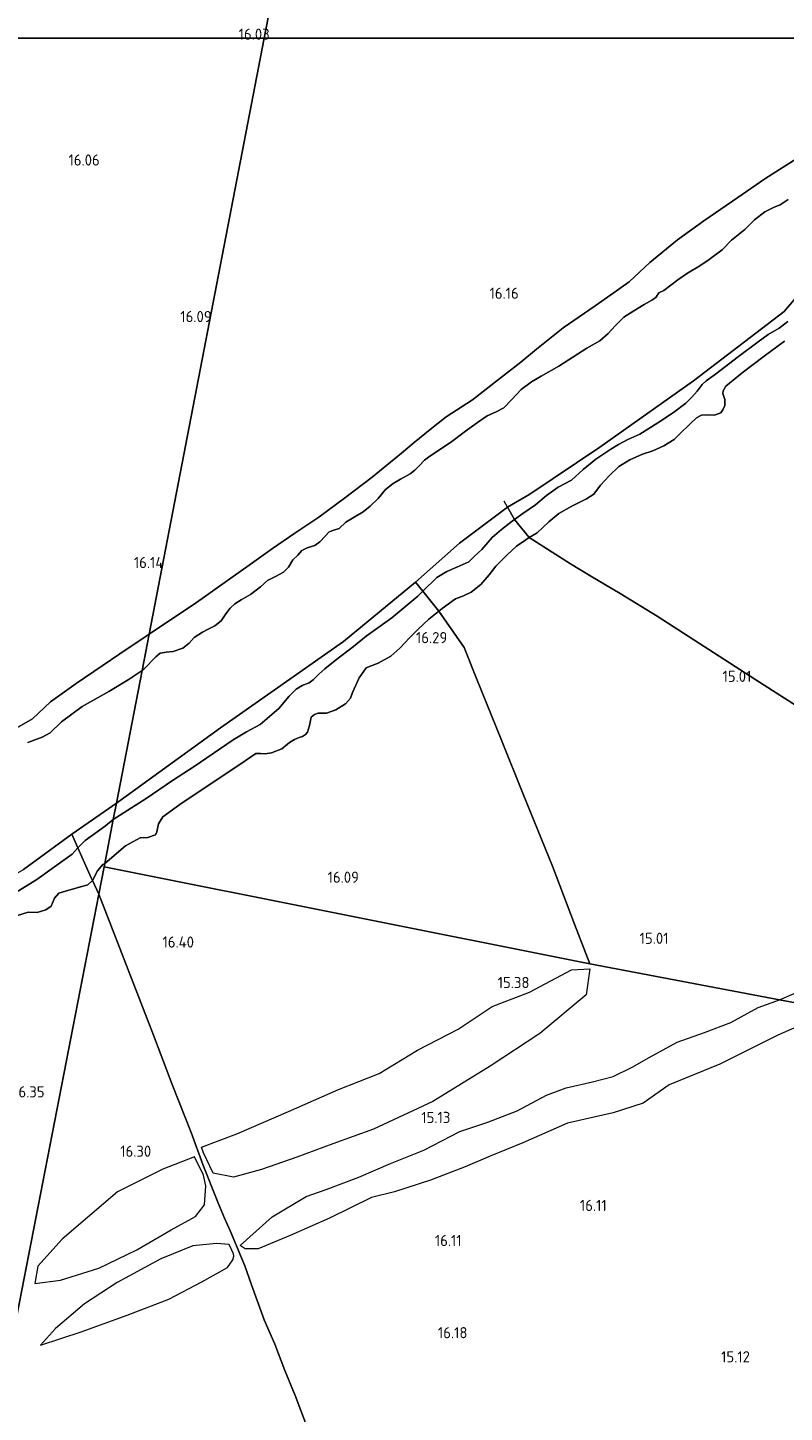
# Model space of a CAD drawing. Extents: x 196936 to 200438, y 361224 to 364196.
# Tile 136 of 256: x 198688 to 198810, y 362278 to 362502. Entities that reach past the tile are written whole.
import ezdxf
from ezdxf.enums import TextEntityAlignment as Align

# ---------------------------------------------------------------- set-up
doc = ezdxf.new("R2010")
doc.units = 0
for name, color, linetype, lineweight in [('B-ME-GR-BOUWLAND_AKKERBOUW-GV', 80, 'Continuous', 13), ('B-ME-GR-GRAS-GV', 60, 'Continuous', 13), ('B-ME-GW-TALUD_KRUIN-G', 90, 'Continuous', 18), ('B-ME-IE-TERREINAFSCHEIDING_KUNSTMATIG_HEKWERK-G', 20, 'IE-TERREINAFSCHEIDING-KUNSTMATIG', 18), ('B-ME-OG-BREUKLIJN-G', 7, 'Continuous', 18), ('B-ME-OG-HOOGTELIJN-G', 7, 'Continuous', 18), ('B-ME-OG-HOOGTEPUNT-S', 7, 'Continuous', 25), ('B-ME-OG-WATER_BEEK-GV', 150, 'Continuous', 18)]:
    doc.layers.add(name, color=color, linetype=linetype, lineweight=lineweight)
doc.styles.add('NLCS-ISO-ANNOTATIVE-T18', font='NLCS-ISO.ttf', dxfattribs={"height": 1.8})
doc.linetypes.add('IE-TERREINAFSCHEIDING-KUNSTMATIG', pattern='A,4,[82,NLCS.SHX,S=0.75,R=90,X=0,Y=0],4,-2', length=10)

# ---------------------------------------------------------------- blocks, each defined once
blk = doc.blocks.new('SAL-HOOGTELABEL-SO')
at = {"color": 0, "linetype": 'ByBlock', "lineweight": -2, "style": 'NLCS-ISO-ANNOTATIVE-T18'}
blk.add_attdef('HOOGTE', text='', height=1.8, dxfattribs=at).set_placement((2.79, 0), align=Align.RIGHT)

msp = doc.modelspace()

# ---------------------------------------------------------------- linework, layer by layer
at = {"layer": 'B-ME-GR-BOUWLAND_AKKERBOUW-GV'}
msp.add_polyline3d([(198726.3591, 362500, 16.1126), (198664.4267, 362500, 16.353), (198680.034, 362513.026, 16.414), (198670.966, 362521.834, 16.438), (198661.021, 362531.104, 16.446), (198650.157, 362541.339, 16.446), (198640.661, 362550.087, 16.438), (198628.428, 362561.811, 16.35), (198621.915, 362567.997, 16.237), (198733.745, 362538.271, 16.018)], close=True, dxfattribs=at)
for points in [[(198842.026, 362502.897, 16.013), (198838.0617, 362500, 16.0651), (198726.3591, 362500, 16.1126), (198733.745, 362538.271, 16.018)], [(198664.4267, 362500, 16.353), (198726.3591, 362500, 16.1126), (198707.814, 362403.906, 16.35), (198703.102, 362400.715, 16.4), (198696.039, 362395.954, 16.287), (198691.904, 362392.972, 16.223), (198689.002, 362390.272, 16.223), (198685.332, 362388.174, 16.287)], [(198813.394, 362481.335, 16.17), (198807.066, 362477.326, 16.16), (198802.698, 362474.298, 16.229), (198797.221, 362470.533, 16.183), (198792.964, 362467.477, 16.114), (198788.494, 362463.834, 16.177), (198785.18, 362460.714, 16.18), (198782.24, 362458.629, 16.203), (198779.672, 362456.822, 16.175), (198774.564, 362453.32, 16.234), (198770.252, 362449.84, 16.226), (198767.74, 362447.784, 16.214), (198764.109, 362444.944, 16.177), (198759.931, 362441.666, 16.253), (198755.701, 362438.924, 16.271), (198753.102, 362436.923, 16.315), (198750.539, 362434.795, 16.253), (198748.47, 362433.101, 16.183), (198743.727, 362429.239, 16.157), (198739.3, 362425.838, 16.177), (198735.138, 362422.759, 16.217), (198731.292, 362420.207, 16.263), (198727.691, 362417.696, 16.265), (198723.936, 362415.038, 16.36), (198720.035, 362412.265, 16.404), (198715.445, 362409.022, 16.358), (198707.814, 362403.906, 16.35), (198726.3591, 362500, 16.1126), (198838.0617, 362500, 16.0651)]]:
    msp.add_polyline3d(points, dxfattribs=at)
at = {"layer": 'B-ME-GR-GRAS-GV'}
for points in [[(198810.792, 362474.008, 14.4), (198809.498, 362473.132, 14.4), (198808.547, 362472.761, 14.4), (198807.063, 362472, 14.4), (198805.365, 362470.719, 14.4), (198803.804, 362469.169, 14.4), (198801.695, 362467.451, 14.4), (198800.173, 362465.857, 14.4), (198798.096, 362464.333, 14.4), (198796.557, 362463.282, 14.4), (198794.566, 362462.108, 14.4), (198793.023, 362461.041, 14.4), (198791.915, 362460.17, 14.4), (198790.776, 362459.307, 14.4), (198789.976, 362458.932, 14.4), (198789.451, 362458.17, 14.4), (198788.822, 362457.736, 14.4), (198787.607, 362457.043, 14.4), (198785.942, 362456.03, 14.4), (198784.311, 362455.019, 14.4), (198782.932, 362453.592, 14.4), (198781.769, 362452.364, 14.4), (198780.472, 362451.203, 14.4), (198778.366, 362450.04, 14.4), (198773.839, 362447.118, 14.4), (198770.997, 362445.497, 14.4), (198769.422, 362444.573, 14.4), (198767.755, 362443.345, 14.4), (198766.252, 362441.764, 14.4), (198764.954, 362440.394, 14.4), (198763.656, 362439.705, 14.4), (198762.302, 362439.107, 14.4), (198760.751, 362438.005, 14.4), (198758.8, 362436.652, 14.4), (198756.359, 362434.828, 14.4), (198753.051, 362432.615, 14.4), (198752.184, 362431.971, 14.4), (198751.338, 362431.068, 14.4), (198750.623, 362430.353, 14.4), (198749.871, 362429.764, 14.4), (198748.327, 362428.9, 14.4), (198747.156, 362428.179, 14.4), (198745.925, 362427.218, 14.4), (198744.723, 362425.76, 14.4), (198743.404, 362424.514, 14.4), (198742.289, 362423.611, 14.4), (198740.573, 362422.594, 14.4), (198739.49, 362421.962, 14.4), (198738.422, 362420.937, 14.4), (198737.56, 362420.651, 14.4), (198736.847, 362420.41, 14.4), (198736.171, 362419.688, 14.4), (198735.297, 362418.81, 14.4), (198734.49, 362418.201, 14.4), (198733.262, 362417.798, 14.4), (198732.426, 362417.415, 14.4), (198731.782, 362416.648, 14.4), (198730.972, 362415.889, 14.4), (198730.241, 362414.705, 14.4), (198729.455, 362413.907, 14.4), (198728.287, 362413.269, 14.4), (198726.858, 362412.528, 14.4), (198725.751, 362411.522, 14.4), (198724.129, 362410.273, 14.4), (198722.636, 362409.413, 14.4), (198721.603, 362408.776, 14.4), (198720.864, 362408.1, 14.4), (198720.165, 362407.178, 14.4), (198719.418, 362406.066, 14.4), (198718.386, 362405.227, 14.4), (198717.317, 362404.717, 14.4), (198716.383, 362404.207, 14.4), (198715.045, 362403.359, 14.4), (198714.227, 362402.433, 14.4), (198713.218, 362401.622, 14.4), (198711.662, 362401.114, 14.4), (198710.52, 362400.993, 14.4), (198709.605, 362400.832, 14.4), (198708.865, 362400.24, 14.4), (198706.963, 362398.265, 14.4), (198706.678, 362398.027, 14.4), (198707.814, 362403.906, 16.35), (198715.445, 362409.022, 16.358), (198720.035, 362412.265, 16.404), (198723.936, 362415.038, 16.36), (198727.691, 362417.696, 16.265), (198731.292, 362420.207, 16.263), (198735.138, 362422.759, 16.217), (198739.3, 362425.838, 16.177), (198743.727, 362429.239, 16.157), (198748.47, 362433.101, 16.183), (198750.539, 362434.795, 16.253), (198753.102, 362436.923, 16.315), (198755.701, 362438.924, 16.271), (198759.931, 362441.666, 16.253), (198764.109, 362444.944, 16.177), (198767.74, 362447.784, 16.214), (198770.252, 362449.84, 16.226), (198774.564, 362453.32, 16.234), (198779.672, 362456.822, 16.175), (198782.24, 362458.629, 16.203), (198785.18, 362460.714, 16.18), (198788.494, 362463.834, 16.177), (198792.964, 362467.477, 16.114), (198797.221, 362470.533, 16.183), (198802.698, 362474.298, 16.229), (198807.066, 362477.326, 16.16), (198813.394, 362481.335, 16.17)], [(198810.236, 362451.149, 15.703), (198806.924, 362448.702, 15.707), (198803.408, 362446.029, 15.689), (198800.774, 362443.888, 15.699), (198800.34, 362443.154, 15.693), (198800.274, 362442.682, 15.735), (198800.581, 362441.747, 15.81), (198800.592, 362440.768, 15.837), (198800.273, 362440.089, 15.881), (198799.949, 362439.597, 15.881), (198798.931, 362439.225, 15.887), (198797.841, 362439.242, 15.778), (198796.818, 362439.192, 15.722), (198796.027, 362438.782, 15.712), (198794.979, 362437.744, 15.745), (198793.401, 362436.265, 15.84), (198792.436, 362435.292, 15.858), (198790.762, 362434.241, 15.884), (198788.981, 362433.435, 15.91), (198787.309, 362432.939, 15.884), (198785.278, 362432.01, 15.884), (198783.517, 362430.947, 15.9), (198781.943, 362429.417, 15.928), (198780.579, 362427.918, 15.969), (198779.485, 362426.488, 15.994), (198778.318, 362425.716, 15.99), (198775.942, 362424.552, 15.989), (198773.848, 362423.369, 16.013), (198772.25, 362422.013, 16.023), (198770.324, 362420.217, 16.088), (198769.083, 362419.468, 16.13), (198766.68, 362422.388, 14.4), (198768.037, 362423.358, 14.4), (198770.079, 362424.739, 14.4), (198771.854, 362426.27, 14.4), (198773.722, 362427.627, 14.4), (198775.864, 362428.73, 14.4), (198777.77, 362430.448, 14.4), (198779.803, 362432.134, 14.4), (198782.229, 362433.707, 14.4), (198783.46, 362434.463, 14.4), (198784.976, 362435.284, 14.4), (198786.924, 362436.149, 14.4), (198789.821, 362437.992, 14.4), (198792.338, 362439.66, 14.4), (198794.316, 362441.124, 14.4), (198795.296, 362442.094, 14.4), (198796.162, 362443.075, 14.4), (198796.964, 362444.14, 14.4), (198797.6, 362444.74, 14.4), (198798.356, 362445.277, 14.4), (198799.1, 362445.834, 14.4), (198802.827, 362448.651, 14.4), (198805.948, 362451.061, 14.4), (198807.566, 362452.227, 14.4), (198809.332, 362453.239, 14.4), (198810.772, 362454.297, 14.4)], [(198815.44, 362390.231, 14.958), (198805.587, 362396.554, 15.071), (198789.668, 362406.787, 15.328), (198783.746, 362410.461, 15.513), (198779.017, 362413.254, 15.968), (198775.717, 362415.255, 15.992), (198769.083, 362419.468, 16.13), (198770.324, 362420.217, 16.088), (198772.25, 362422.013, 16.023), (198773.848, 362423.369, 16.013), (198775.942, 362424.552, 15.989), (198778.318, 362425.716, 15.99), (198779.485, 362426.488, 15.994), (198780.579, 362427.918, 15.969), (198781.943, 362429.417, 15.928), (198783.517, 362430.947, 15.9), (198785.278, 362432.01, 15.884), (198787.309, 362432.939, 15.884), (198788.981, 362433.435, 15.91), (198790.762, 362434.241, 15.884), (198792.436, 362435.292, 15.858), (198793.401, 362436.265, 15.84), (198794.979, 362437.744, 15.745), (198796.027, 362438.782, 15.712), (198796.818, 362439.192, 15.722), (198797.841, 362439.242, 15.778), (198798.931, 362439.225, 15.887), (198799.949, 362439.597, 15.881), (198800.273, 362440.089, 15.881), (198800.592, 362440.768, 15.837), (198800.581, 362441.747, 15.81), (198800.274, 362442.682, 15.735), (198800.34, 362443.154, 15.693), (198800.774, 362443.888, 15.699), (198803.408, 362446.029, 15.689), (198806.924, 362448.702, 15.707), (198810.236, 362451.149, 15.703)], [(198818.311, 362343.257, 15.582), (198809.4, 362344.943, 15.005), (198778.852, 362350.723, 15.072), (198776.361, 362357.121, 15.585), (198772.83, 362366.48, 15.733), (198768.115, 362378.09, 15.808), (198764.616, 362386.82, 15.733), (198760.571, 362396.741, 16.074), (198758.582, 362401.772, 16.285), (198754.495, 362407.593, 16.294), (198755.059, 362408.046, 16.301), (198757.176, 362409.593, 16.307), (198758.455, 362410.068, 16.309), (198759.734, 362410.678, 16.317), (198761.245, 362411.887, 16.309), (198762.612, 362413.469, 16.301), (198763.703, 362414.883, 16.253), (198765.513, 362416.691, 16.196), (198767.004, 362418.091, 16.173), (198768.524, 362419.13, 16.149), (198769.083, 362419.468, 16.13), (198775.717, 362415.255, 15.992), (198779.017, 362413.254, 15.968), (198783.746, 362410.461, 15.513), (198789.668, 362406.787, 15.328), (198805.587, 362396.554, 15.071), (198815.44, 362390.231, 14.958)], [(198685.332, 362388.174, 16.287), (198689.002, 362390.272, 16.223), (198691.904, 362392.972, 16.223), (198696.039, 362395.954, 16.287), (198703.102, 362400.715, 16.4), (198707.814, 362403.906, 16.35), (198706.678, 362398.027, 14.4), (198704.426, 362396.51, 14.4), (198701.304, 362394.668, 14.4), (198696.979, 362392.218, 14.4), (198693.669, 362389.758, 14.4), (198691.835, 362387.985, 14.4), (198690.582, 362387.271, 14.4), (198688.221, 362386.428, 14.4)], [(198685.624, 362361.793, 14.4), (198689.684, 362364.349, 14.4), (198694.268, 362367.627, 14.4), (198695.393, 362368.406, 14.4), (198696.311, 362369.463, 14.4), (198698.447, 362364.623, 16.081), (198698.654, 362364.187, 16.25), (198697.93, 362363.473, 16.159), (198696.731, 362363.165, 16.159), (198694.317, 362362.48, 16.108), (198693.26, 362362.139, 16.195), (198692.54, 362361.34, 16.203), (198692.001, 362360.048, 16.203), (198691.175, 362359.426, 16.225), (198689.729, 362359.029, 16.225), (198688.317, 362359.074, 16.181), (198686.608, 362358.516, 16.174)], [(198686.608, 362358.516, 16.174), (198688.317, 362359.074, 16.181), (198689.729, 362359.029, 16.225), (198691.175, 362359.426, 16.225), (198692.001, 362360.048, 16.203), (198692.54, 362361.34, 16.203), (198693.26, 362362.139, 16.195), (198694.317, 362362.48, 16.108), (198696.731, 362363.165, 16.159), (198697.93, 362363.473, 16.159), (198698.654, 362364.187, 16.25), (198699.688, 362361.993, 16.411), (198658.638, 362151.076, 16.099)], [(198733.32, 362275.894, 16.36), (198731.345, 362281.122, 16.236), (198729.678, 362285.157, 16.102), (198728.055, 362289.408, 16.168), (198726.352, 362293.317, 16.291), (198724.293, 362298.981, 16.429), (198723.246, 362302.046, 16.396), (198720.94, 362307.59, 15.688), (198719.937, 362309.757, 15.436), (198718.896, 362312.29, 15.502), (198716.433, 362318.389, 16.05), (198714.553, 362323.534, 16.171), (198711.501, 362331.287, 16.285), (198708.5, 362339.231, 16.297), (198699.688, 362361.993, 16.411), (198700.537, 362366.357, 16.236), (198778.852, 362350.723, 15.072), (198809.4, 362344.943, 15.005), (198818.311, 362343.257, 15.582)], [(198658.638, 362151.076, 16.099), (198699.688, 362361.993, 16.411), (198708.5, 362339.231, 16.297), (198711.501, 362331.287, 16.285), (198714.553, 362323.534, 16.171), (198716.433, 362318.389, 16.05), (198718.896, 362312.29, 15.502), (198719.937, 362309.757, 15.436), (198720.94, 362307.59, 15.688), (198723.246, 362302.046, 16.396), (198724.293, 362298.981, 16.429), (198726.352, 362293.317, 16.291), (198728.055, 362289.408, 16.168), (198729.678, 362285.157, 16.102), (198731.345, 362281.122, 16.236), (198733.32, 362275.894, 16.36)]]:
    msp.add_polyline3d(points, dxfattribs=at)
for points in [[(198755.059, 362408.046, 16.301), (198754.495, 362407.593, 16.294), (198751.945, 362410.815, 14.4), (198754.201, 362413.022, 14.4), (198755.777, 362414.014, 14.4), (198757.412, 362414.704, 14.4), (198759.308, 362415.565, 14.4), (198760.23, 362416.499, 14.4), (198761.432, 362417.549, 14.4), (198762.072, 362418.3, 14.4), (198763.108, 362419.492, 14.4), (198764.603, 362420.772, 14.4), (198766.339, 362422.144, 14.4), (198766.68, 362422.388, 14.4), (198769.083, 362419.468, 16.13), (198768.524, 362419.13, 16.149), (198767.004, 362418.091, 16.173), (198765.513, 362416.691, 16.196), (198763.703, 362414.883, 16.253), (198762.612, 362413.469, 16.301), (198761.245, 362411.887, 16.309), (198759.734, 362410.678, 16.317), (198758.455, 362410.068, 16.309), (198757.176, 362409.593, 16.307)], [(198727.546, 362384.743, 16.278), (198726.496, 362384.581, 16.291), (198725.742, 362384.666, 16.293), (198725.013, 362384.645, 16.366), (198722.425, 362382.894, 16.32), (198717.653, 362379.729, 16.294), (198712.766, 362376.442, 16.128), (198709.996, 362374.433, 16.023), (198709.297, 362373.309, 16.031), (198709.051, 362372.04, 16.039), (198708.838, 362371.52, 16.046), (198707.607, 362371.1, 16.057), (198706.37, 362371.069, 16.026), (198703.983, 362369.791, 16.118), (198700.645, 362366.913, 16.236), (198702.027, 362374.028, 14.4), (198707.316, 362377.419, 14.4), (198711.543, 362380.28, 14.4), (198715.037, 362382.565, 14.4), (198721.348, 362386.847, 14.4), (198723.517, 362388.129, 14.4), (198725.686, 362389.344, 14.4), (198727.597, 362390.943, 14.4), (198728.74, 362391.957, 14.4), (198729.506, 362392.878, 14.4), (198730.348, 362393.899, 14.4), (198731.526, 362395.056, 14.4), (198732.476, 362395.629, 14.4), (198733.577, 362396.064, 14.4), (198734.238, 362396.558, 14.4), (198735.131, 362397.448, 14.4), (198736.12, 362398.315, 14.4), (198737.809, 362399.631, 14.4), (198740.717, 362401.927, 14.4), (198742.79, 362403.569, 14.4), (198746.925, 362406.537, 14.4), (198751.137, 362410.025, 14.4), (198751.945, 362410.815, 14.4), (198754.495, 362407.593, 16.294), (198752.895, 362406.308, 16.275), (198751.128, 362404.674, 16.288), (198749.799, 362403.386, 16.299), (198748.186, 362401.629, 16.327), (198746.763, 362400.365, 16.307), (198744.696, 362399.226, 16.278), (198742.772, 362398.455, 16.263), (198741.674, 362396.875, 16.222), (198741.114, 362395.7, 16.239), (198740.594, 362394.481, 16.271), (198740.252, 362393.573, 16.271), (198739.437, 362392.663, 16.268), (198737.914, 362391.676, 16.266), (198736.369, 362391.148, 16.263), (198735.037, 362391.141, 16.265), (198734.435, 362390.953, 16.252), (198733.941, 362390.519, 16.253), (198733.655, 362389.159, 16.268), (198733.345, 362388.108, 16.281), (198733.013, 362387.718, 16.27), (198732.498, 362387.408, 16.271), (198731.963, 362387.22, 16.276), (198731.247, 362386.909, 16.281), (198730.439, 362386.435, 16.311), (198729.17, 362385.385, 16.311)], [(198764.616, 362386.82, 15.733), (198768.115, 362378.09, 15.808), (198772.83, 362366.48, 15.733), (198776.361, 362357.121, 15.585), (198778.852, 362350.723, 15.072), (198700.537, 362366.357, 16.236), (198700.645, 362366.913, 16.236), (198703.983, 362369.791, 16.118), (198706.37, 362371.069, 16.026), (198707.607, 362371.1, 16.057), (198708.838, 362371.52, 16.046), (198709.051, 362372.04, 16.039), (198709.297, 362373.309, 16.031), (198709.996, 362374.433, 16.023), (198712.766, 362376.442, 16.128), (198717.653, 362379.729, 16.294), (198722.425, 362382.894, 16.32), (198725.013, 362384.645, 16.366), (198725.742, 362384.666, 16.293), (198726.496, 362384.581, 16.291), (198727.546, 362384.743, 16.278), (198729.17, 362385.385, 16.311), (198730.439, 362386.435, 16.311), (198731.247, 362386.909, 16.281), (198731.963, 362387.22, 16.276), (198732.498, 362387.408, 16.271), (198733.013, 362387.718, 16.27), (198733.345, 362388.108, 16.281), (198733.655, 362389.159, 16.268), (198733.941, 362390.519, 16.253), (198734.435, 362390.953, 16.252), (198735.037, 362391.141, 16.265), (198736.369, 362391.148, 16.263), (198737.914, 362391.676, 16.266), (198739.437, 362392.663, 16.268), (198740.252, 362393.573, 16.271), (198740.594, 362394.481, 16.271), (198741.114, 362395.7, 16.239), (198741.674, 362396.875, 16.222), (198742.772, 362398.455, 16.263), (198744.696, 362399.226, 16.278), (198746.763, 362400.365, 16.307), (198748.186, 362401.629, 16.327), (198749.799, 362403.386, 16.299), (198751.128, 362404.674, 16.288), (198752.895, 362406.308, 16.275), (198754.495, 362407.593, 16.294), (198758.582, 362401.772, 16.285), (198760.571, 362396.741, 16.074)], [(198699.481, 362365.75, 16.298), (198698.654, 362364.187, 16.25), (198698.447, 362364.623, 16.081), (198696.311, 362369.463, 14.4), (198697.496, 362370.602, 14.4), (198700.765, 362372.989, 14.4), (198702.027, 362374.028, 14.4), (198700.645, 362366.913, 16.236), (198700.323, 362366.743, 16.247)], [(198700.537, 362366.357, 16.236), (198699.688, 362361.993, 16.411), (198698.654, 362364.187, 16.25), (198699.481, 362365.75, 16.298), (198700.323, 362366.743, 16.247), (198700.645, 362366.913, 16.236)]]:
    msp.add_polyline3d(points, close=True, dxfattribs=at)
at = {"layer": 'B-ME-GW-TALUD_KRUIN-G'}
for points in [[(198813.394, 362481.335, 16.17), (198807.066, 362477.326, 16.16), (198802.698, 362474.298, 16.229), (198797.221, 362470.533, 16.183), (198792.964, 362467.477, 16.114), (198788.494, 362463.834, 16.177), (198785.18, 362460.714, 16.18), (198782.24, 362458.629, 16.203), (198779.672, 362456.822, 16.175), (198774.564, 362453.32, 16.234), (198770.252, 362449.84, 16.226), (198767.74, 362447.784, 16.214), (198764.109, 362444.944, 16.177), (198759.931, 362441.666, 16.253), (198755.701, 362438.924, 16.271), (198753.102, 362436.923, 16.315), (198750.539, 362434.795, 16.253)], [(198793.401, 362436.265, 15.84), (198794.979, 362437.744, 15.745), (198796.027, 362438.782, 15.712), (198796.818, 362439.192, 15.722), (198797.841, 362439.242, 15.778), (198798.931, 362439.225, 15.887), (198799.949, 362439.597, 15.881), (198800.273, 362440.089, 15.881), (198800.592, 362440.768, 15.837), (198800.581, 362441.747, 15.81), (198800.274, 362442.682, 15.735), (198800.34, 362443.154, 15.693), (198800.774, 362443.888, 15.699), (198803.408, 362446.029, 15.689), (198806.924, 362448.702, 15.707), (198810.236, 362451.149, 15.703)], [(198700.645, 362366.913, 16.236), (198703.983, 362369.791, 16.118), (198706.37, 362371.069, 16.026), (198707.607, 362371.1, 16.057), (198708.838, 362371.52, 16.046), (198709.051, 362372.04, 16.039), (198709.297, 362373.309, 16.031), (198709.996, 362374.433, 16.023), (198712.766, 362376.442, 16.128), (198717.653, 362379.729, 16.294), (198722.425, 362382.894, 16.32), (198725.013, 362384.645, 16.366), (198725.742, 362384.666, 16.293), (198726.496, 362384.581, 16.291), (198727.546, 362384.743, 16.278), (198729.17, 362385.385, 16.311), (198730.439, 362386.435, 16.311), (198731.247, 362386.909, 16.281), (198731.963, 362387.22, 16.276), (198732.498, 362387.408, 16.271), (198733.013, 362387.718, 16.27), (198733.345, 362388.108, 16.281), (198733.655, 362389.159, 16.268), (198733.941, 362390.519, 16.253), (198734.435, 362390.953, 16.252), (198735.037, 362391.141, 16.265), (198736.369, 362391.148, 16.263), (198737.914, 362391.676, 16.266), (198739.437, 362392.663, 16.268), (198740.252, 362393.573, 16.271), (198740.594, 362394.481, 16.271), (198741.114, 362395.7, 16.239), (198741.674, 362396.875, 16.222), (198742.772, 362398.455, 16.263), (198744.696, 362399.226, 16.278), (198746.763, 362400.365, 16.307), (198748.186, 362401.629, 16.327), (198749.799, 362403.386, 16.299), (198751.128, 362404.674, 16.288), (198752.895, 362406.308, 16.275), (198754.495, 362407.593, 16.294), (198755.059, 362408.046, 16.301), (198757.176, 362409.593, 16.307), (198758.455, 362410.068, 16.309), (198759.734, 362410.678, 16.317), (198761.245, 362411.887, 16.309), (198762.612, 362413.469, 16.301), (198763.703, 362414.883, 16.253), (198765.513, 362416.691, 16.196), (198767.004, 362418.091, 16.173), (198768.524, 362419.13, 16.149), (198769.083, 362419.468, 16.13), (198770.324, 362420.217, 16.088), (198772.25, 362422.013, 16.023), (198773.848, 362423.369, 16.013), (198775.942, 362424.552, 15.989), (198778.318, 362425.716, 15.99), (198779.485, 362426.488, 15.994), (198780.579, 362427.918, 15.969), (198781.943, 362429.417, 15.928), (198783.517, 362430.947, 15.9), (198785.278, 362432.01, 15.884), (198787.309, 362432.939, 15.884), (198788.981, 362433.435, 15.91), (198790.762, 362434.241, 15.884), (198792.436, 362435.292, 15.858), (198793.401, 362436.265, 15.84)], [(198750.539, 362434.795, 16.253), (198748.47, 362433.101, 16.183), (198743.727, 362429.239, 16.157), (198739.3, 362425.838, 16.177), (198735.138, 362422.759, 16.217), (198731.292, 362420.207, 16.263), (198727.691, 362417.696, 16.265), (198723.936, 362415.038, 16.36), (198720.035, 362412.265, 16.404), (198715.445, 362409.022, 16.358), (198707.814, 362403.906, 16.35)], [(198707.814, 362403.906, 16.35), (198703.102, 362400.715, 16.4), (198696.039, 362395.954, 16.287), (198691.904, 362392.972, 16.223), (198689.002, 362390.272, 16.223), (198685.332, 362388.174, 16.287)], [(198686.608, 362358.516, 16.174), (198688.317, 362359.074, 16.181), (198689.729, 362359.029, 16.225), (198691.175, 362359.426, 16.225), (198692.001, 362360.048, 16.203), (198692.54, 362361.34, 16.203), (198693.26, 362362.139, 16.195), (198694.317, 362362.48, 16.108), (198696.731, 362363.165, 16.159), (198697.93, 362363.473, 16.159), (198698.654, 362364.187, 16.25), (198699.481, 362365.75, 16.298), (198700.323, 362366.743, 16.247), (198700.645, 362366.913, 16.236)]]:
    msp.add_polyline3d(points, dxfattribs=at)
at = {"layer": 'B-ME-IE-TERREINAFSCHEIDING_KUNSTMATIG_HEKWERK-G'}
for points in [[(198702.54, 362376.674, 14.4), (198719.279, 362388.816, 14.4), (198739.135, 362402.692, 14.4), (198750.745, 362412.301, 14.4), (198757.82, 362418.581, 14.4), (198765.56, 362424.38, 14.431), (198769.147, 362426.459, 14.4), (198780.43, 362434.055, 14.4), (198795.555, 362444.757, 14.4), (198810.185, 362455.925, 14.4), (198813.487, 362459.851, 14.4), (198819.323, 362463.31, 14.4), (198833.679, 362474.44, 14.4), (198845.495, 362483.441, 14.4), (198853.577, 362489.339, 14.4), (198857.567, 362492.513, 14.4), (198861.958, 362494.951, 14.4), (198868.2836, 362500, 14.4)], [(198769.083, 362419.468, 16.13), (198766.68, 362422.388, 14.4), (198765.56, 362424.38, 14.431), (198765.026, 362425.331, 14.4)], [(198909.979, 362330.398, 15), (198909.865, 362330.522, 14.789), (198894.289, 362340.423, 14.789), (198892.738, 362341.421, 15.048), (198886.11, 362345.739, 15.115), (198874.359, 362353.197, 15.141), (198863.861, 362359.853, 15.257), (198857.808, 362363.677, 15.01), (198849.467, 362369.038, 14.833), (198838.85, 362375.803, 14.781), (198823.674, 362384.92, 14.927), (198815.44, 362390.231, 14.958), (198805.587, 362396.554, 15.071), (198789.668, 362406.787, 15.328), (198783.746, 362410.461, 15.513), (198779.017, 362413.254, 15.968), (198775.717, 362415.255, 15.992), (198769.083, 362419.468, 16.13)], [(198695.359, 362371.624, 14.4), (198696.311, 362369.463, 14.4), (198698.447, 362364.623, 16.081), (198698.654, 362364.187, 16.25), (198699.688, 362361.993, 16.411)]]:
    msp.add_polyline3d(points, dxfattribs=at)
at = {"layer": 'B-ME-OG-BREUKLIJN-G'}
for points in [[(198809.4, 362344.943, 15.005), (198813.775, 362346.793, 14.987), (198824.07, 362350.165, 15.005), (198835.199, 362353.784, 15.021), (198840.654, 362355.893, 15.014), (198854.709, 362360.492, 15.02)], [(198778.846, 362349.957, 15.042), (198778.268, 362345.756, 14.972), (198770.801, 362339.507, 14.978), (198762.788, 362334.249, 15.029), (198753.552, 362328.568, 15.023), (198743.957, 362324.096, 15.055), (198737.406, 362321.714, 15.214), (198731.616, 362319.591, 15.246), (198725.919, 362317.577, 15.298), (198721.398, 362316.325, 15.393), (198718.142, 362316.999, 15.706), (198716.584, 362320.279, 16.019), (198716.259, 362321.202, 15.968)], [(198722.468, 362305.32, 15.719), (198727.631, 362309.966, 15.412), (198733.108, 362313.219, 15.348), (198736.343, 362314.328, 15.297), (198741.576, 362316.326, 15.291), (198746.73, 362318.54, 15.176), (198752.07, 362320.708, 15.144), (198757.873, 362323.683, 15.157), (198762.393, 362325.198, 15.138), (198767.13, 362327.054, 15.138), (198771.834, 362329.577, 15.106), (198775.023, 362330.763, 15.138), (198779.266, 362331.688, 15.106), (198782.58, 362332.58, 15.08), (198785.659, 362334.101, 15.034), (198788.413, 362335.658, 15.021), (198792.9, 362338.103, 15.028), (198797.297, 362339.648, 15.028), (198801.585, 362341.287, 15.047), (198805.994, 362343.685, 15.053), (198809.4, 362344.943, 15.005)], [(198689.352, 362299.176, 15.945), (198693.516, 362299.731, 15.823), (198699.667, 362301.644, 15.714), (198705.814, 362304.614, 15.567), (198711.37, 362307.862, 15.464), (198715.266, 362310.001, 15.355), (198716.722, 362311.886, 15.432), (198716.947, 362314.933, 15.714), (198716.585, 362316.673, 15.804), (198715.132, 362319.607, 15.926)], [(198720.687, 362305.492, 15.657), (198718.682, 362305.658, 15.483), (198714.828, 362305.29, 15.464), (198709.688, 362303.194, 15.522), (198702.673, 362299.383, 15.599), (198697.397, 362295.933, 15.855), (198692.713, 362291.942, 16.06), (198690.264, 362289.246, 16.214)]]:
    msp.add_polyline3d(points, dxfattribs=at)
at = {"layer": 'B-ME-OG-HOOGTELIJN-G'}
for points in [[(198716.259, 362321.202, 15.968), (198721.924, 362323.355, 15.776), (198730.251, 362326.957, 15.598), (198738.299, 362330.495, 15.559), (198744.863, 362333.085, 15.406), (198751.051, 362336.82, 15.406), (198757.612, 362340.2, 15.361), (198763.119, 362343.841, 15.38), (198769.094, 362346.181, 15.214), (198775.902, 362349.763, 15.125), (198778.846, 362349.957, 15.042)], [(198818.311, 362343.257, 15.582), (198809.167, 362339.215, 15.686), (198799.79, 362334.557, 15.711), (198791.601, 362331.25, 15.769), (198787.409, 362328.292, 15.949), (198782.61, 362326.714, 15.904), (198775.223, 362325.052, 15.757), (198768.057, 362321.888, 15.828), (198762.779, 362319.704, 15.796), (198758.739, 362318.005, 15.783), (198753.135, 362315.836, 15.808), (198747.345, 362313.976, 15.777), (198743.629, 362313.052, 15.751), (198736.882, 362309.718, 15.917), (198730.536, 362306.943, 15.962), (198725.397, 362304.791, 15.955), (198723.29, 362304.786, 15.86), (198722.468, 362305.32, 15.719)], [(198715.132, 362319.607, 15.926), (198710.023, 362317.635, 16.086), (198702.712, 362313.963, 16.17), (198693.763, 362306.338, 16.157), (198689.833, 362301.975, 16.073), (198689.352, 362299.176, 15.945)], [(198690.264, 362289.246, 16.214), (198696.864, 362291.377, 16.227), (198704.272, 362294.102, 16.246), (198710.98, 362296.669, 16.259), (198716.288, 362299.45, 16.176), (198720.432, 362301.792, 16.092), (198721.268, 362303.038, 16.073), (198721.469, 362303.582, 16.009), (198721.375, 362304.002, 15.874), (198720.687, 362305.492, 15.657)]]:
    msp.add_polyline3d(points, dxfattribs=at)
at = {"layer": 'B-ME-OG-WATER_BEEK-GV'}
for points in [[(198813.487, 362459.851, 14.4), (198810.185, 362455.925, 14.4), (198795.555, 362444.757, 14.4), (198780.43, 362434.055, 14.4), (198769.147, 362426.459, 14.4), (198765.56, 362424.38, 14.431), (198757.82, 362418.581, 14.4), (198750.745, 362412.301, 14.4), (198739.135, 362402.692, 14.4), (198719.279, 362388.816, 14.4), (198702.54, 362376.674, 14.4), (198706.678, 362398.027, 14.4), (198706.963, 362398.265, 14.4), (198708.865, 362400.24, 14.4), (198709.605, 362400.832, 14.4), (198710.52, 362400.993, 14.4), (198711.662, 362401.114, 14.4), (198713.218, 362401.622, 14.4), (198714.227, 362402.433, 14.4), (198715.045, 362403.359, 14.4), (198716.383, 362404.207, 14.4), (198717.317, 362404.717, 14.4), (198718.386, 362405.227, 14.4), (198719.418, 362406.066, 14.4), (198720.165, 362407.178, 14.4), (198720.864, 362408.1, 14.4), (198721.603, 362408.776, 14.4), (198722.636, 362409.413, 14.4), (198724.129, 362410.273, 14.4), (198725.751, 362411.522, 14.4), (198726.858, 362412.528, 14.4), (198728.287, 362413.269, 14.4), (198729.455, 362413.907, 14.4), (198730.241, 362414.705, 14.4), (198730.972, 362415.889, 14.4), (198731.782, 362416.648, 14.4), (198732.426, 362417.415, 14.4), (198733.262, 362417.798, 14.4), (198734.49, 362418.201, 14.4), (198735.297, 362418.81, 14.4), (198736.171, 362419.688, 14.4), (198736.847, 362420.41, 14.4), (198737.56, 362420.651, 14.4), (198738.422, 362420.937, 14.4), (198739.49, 362421.962, 14.4), (198740.573, 362422.594, 14.4), (198742.289, 362423.611, 14.4), (198743.404, 362424.514, 14.4), (198744.723, 362425.76, 14.4), (198745.925, 362427.218, 14.4), (198747.156, 362428.179, 14.4), (198748.327, 362428.9, 14.4), (198749.871, 362429.764, 14.4), (198750.623, 362430.353, 14.4), (198751.338, 362431.068, 14.4), (198752.184, 362431.971, 14.4), (198753.051, 362432.615, 14.4), (198756.359, 362434.828, 14.4), (198758.8, 362436.652, 14.4), (198760.751, 362438.005, 14.4), (198762.302, 362439.107, 14.4), (198763.656, 362439.705, 14.4), (198764.954, 362440.394, 14.4), (198766.252, 362441.764, 14.4), (198767.755, 362443.345, 14.4), (198769.422, 362444.573, 14.4), (198770.997, 362445.497, 14.4), (198773.839, 362447.118, 14.4), (198778.366, 362450.04, 14.4), (198780.472, 362451.203, 14.4), (198781.769, 362452.364, 14.4), (198782.932, 362453.592, 14.4), (198784.311, 362455.019, 14.4), (198785.942, 362456.03, 14.4), (198787.607, 362457.043, 14.4), (198788.822, 362457.736, 14.4), (198789.451, 362458.17, 14.4), (198789.976, 362458.932, 14.4), (198790.776, 362459.307, 14.4), (198791.915, 362460.17, 14.4), (198793.023, 362461.041, 14.4), (198794.566, 362462.108, 14.4), (198796.557, 362463.282, 14.4), (198798.096, 362464.333, 14.4), (198800.173, 362465.857, 14.4), (198801.695, 362467.451, 14.4), (198803.804, 362469.169, 14.4), (198805.365, 362470.719, 14.4), (198807.063, 362472, 14.4), (198808.547, 362472.761, 14.4), (198809.498, 362473.132, 14.4), (198810.792, 362474.008, 14.4)], [(198810.772, 362454.297, 14.4), (198809.332, 362453.239, 14.4), (198807.566, 362452.227, 14.4), (198805.948, 362451.061, 14.4), (198802.827, 362448.651, 14.4), (198799.1, 362445.834, 14.4), (198798.356, 362445.277, 14.4), (198797.6, 362444.74, 14.4), (198796.964, 362444.14, 14.4), (198796.162, 362443.075, 14.4), (198795.296, 362442.094, 14.4), (198794.316, 362441.124, 14.4), (198792.338, 362439.66, 14.4), (198789.821, 362437.992, 14.4), (198786.924, 362436.149, 14.4), (198784.976, 362435.284, 14.4), (198783.46, 362434.463, 14.4), (198782.229, 362433.707, 14.4), (198779.803, 362432.134, 14.4), (198777.77, 362430.448, 14.4), (198775.864, 362428.73, 14.4), (198773.722, 362427.627, 14.4), (198771.854, 362426.27, 14.4), (198770.079, 362424.739, 14.4), (198768.037, 362423.358, 14.4), (198766.68, 362422.388, 14.4), (198765.56, 362424.38, 14.431), (198769.147, 362426.459, 14.4), (198780.43, 362434.055, 14.4), (198795.555, 362444.757, 14.4), (198810.185, 362455.925, 14.4), (198813.487, 362459.851, 14.4)], [(198688.221, 362386.428, 14.4), (198690.582, 362387.271, 14.4), (198691.835, 362387.985, 14.4), (198693.669, 362389.758, 14.4), (198696.979, 362392.218, 14.4), (198701.304, 362394.668, 14.4), (198704.426, 362396.51, 14.4), (198706.678, 362398.027, 14.4), (198702.54, 362376.674, 14.4), (198695.359, 362371.624, 14.4), (198687.525, 362365.968, 14.4)]]:
    msp.add_polyline3d(points, dxfattribs=at)
for points in [[(198754.201, 362413.022, 14.4), (198751.945, 362410.815, 14.4), (198750.745, 362412.301, 14.4), (198757.82, 362418.581, 14.4), (198765.56, 362424.38, 14.431), (198766.68, 362422.388, 14.4), (198766.339, 362422.144, 14.4), (198764.603, 362420.772, 14.4), (198763.108, 362419.492, 14.4), (198762.072, 362418.3, 14.4), (198761.432, 362417.549, 14.4), (198760.23, 362416.499, 14.4), (198759.308, 362415.565, 14.4), (198757.412, 362414.704, 14.4), (198755.777, 362414.014, 14.4)], [(198707.316, 362377.419, 14.4), (198702.027, 362374.028, 14.4), (198702.54, 362376.674, 14.4), (198719.279, 362388.816, 14.4), (198739.135, 362402.692, 14.4), (198750.745, 362412.301, 14.4), (198751.945, 362410.815, 14.4), (198751.137, 362410.025, 14.4), (198746.925, 362406.537, 14.4), (198742.79, 362403.569, 14.4), (198740.717, 362401.927, 14.4), (198737.809, 362399.631, 14.4), (198736.12, 362398.315, 14.4), (198735.131, 362397.448, 14.4), (198734.238, 362396.558, 14.4), (198733.577, 362396.064, 14.4), (198732.476, 362395.629, 14.4), (198731.526, 362395.056, 14.4), (198730.348, 362393.899, 14.4), (198729.506, 362392.878, 14.4), (198728.74, 362391.957, 14.4), (198727.597, 362390.943, 14.4), (198725.686, 362389.344, 14.4), (198723.517, 362388.129, 14.4), (198721.348, 362386.847, 14.4), (198715.037, 362382.565, 14.4), (198711.543, 362380.28, 14.4)], [(198697.496, 362370.602, 14.4), (198696.311, 362369.463, 14.4), (198695.359, 362371.624, 14.4), (198702.54, 362376.674, 14.4), (198702.027, 362374.028, 14.4), (198700.765, 362372.989, 14.4)], [(198638.526, 362331.528, 14.4), (198637.364, 362331.432, 14.4), (198657.72, 362345.587, 14.4), (198666.153, 362351.176, 14.4), (198680, 362361.674, 14.4), (198687.525, 362365.968, 14.4), (198695.359, 362371.624, 14.4), (198696.311, 362369.463, 14.4), (198695.393, 362368.406, 14.4), (198694.268, 362367.627, 14.4), (198689.684, 362364.349, 14.4), (198685.624, 362361.793, 14.4), (198680.695, 362359.373, 14.4), (198675.076, 362356.031, 14.4), (198669.774, 362352.496, 14.4), (198663.249, 362347.8, 14.4), (198659.442, 362345.306, 14.4), (198656.383, 362343.721, 14.4), (198650.741, 362339.904, 14.4), (198645.602, 362336.033, 14.4), (198641.046, 362333.115, 14.4)]]:
    msp.add_polyline3d(points, close=True, dxfattribs=at)

# ---------------------------------------------------------------- block references
at = {"layer": 'B-ME-OG-HOOGTEPUNT-S'}
for p, values in [((198724.437, 362499.745, 16.029), {'HOOGTE': '16.03'}), ((198697.043, 362479.456, 16.06), {'HOOGTE': '16.06'}), ((198764.588, 362457.974, 16.161), {'HOOGTE': '16.16'}), ((198715.09, 362454.211, 16.085), {'HOOGTE': '16.09'}), ((198707.303, 362414.556, 16.135), {'HOOGTE': '16.14'}), ((198753.072, 362402.441, 16.288), {'HOOGTE': '16.29'}), ((198802.09, 362396.198, 15.009), {'HOOGTE': '15.01'}), ((198738.83, 362363.812, 16.092), {'HOOGTE': '16.09'}), ((198788.732, 362353.958, 15.009), {'HOOGTE': '15.01'}), ((198712.239, 362353.358, 16.396), {'HOOGTE': '16.40'}), ((198766.319, 362346.827, 15.382), {'HOOGTE': '15.38'}), ((198688.152, 362329.204, 16.345), {'HOOGTE': '16.35'}), ((198753.568, 362325.076, 15.126), {'HOOGTE': '15.13'}), ((198705.34, 362319.625, 16.302), {'HOOGTE': '16.30'}), ((198778.773, 362310.89, 16.105), {'HOOGTE': '16.11'}), ((198755.392, 362305.229, 16.109), {'HOOGTE': '16.11'}), ((198756.322, 362290.366, 16.177), {'HOOGTE': '16.18'}), ((198801.854, 362286.474, 15.124), {'HOOGTE': '15.12'})]:
    msp.add_blockref('SAL-HOOGTELABEL-SO', p, dxfattribs=at).add_auto_attribs(values)

doc.saveas('drawing.dxf')
